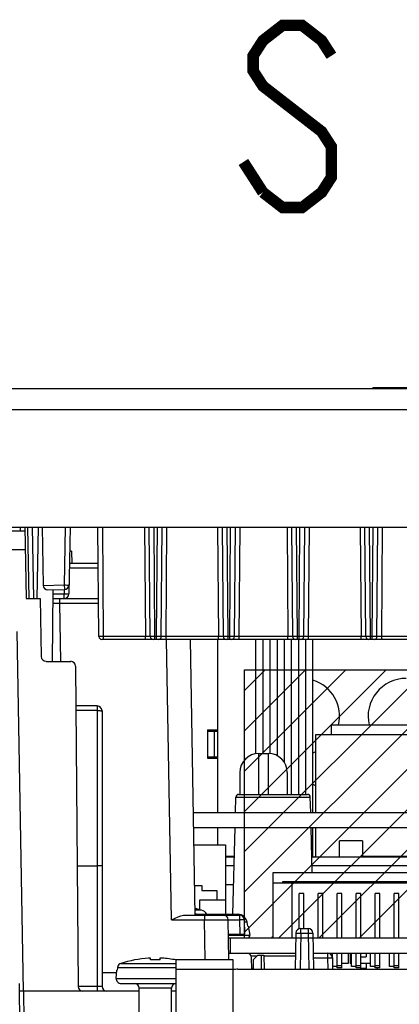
# Model space of a CAD drawing. Extents: x 33 to 410, y 33 to 287.
# Tile 42 of 90: x 290.7 to 297.37, y 102.77 to 120.07. Entities that reach past the tile are written whole.
import ezdxf

# ---------------------------------------------------------------- set-up
doc = ezdxf.new("R2010")
doc.units = 0
doc.header["$LTSCALE"] = 23.1
doc.linetypes.add('HIDDEN', pattern=[0.2, 0.1, -0.1])
doc.layers.get('0').update_dxf_attribs({"linetype": 'CONTINUOUS'})
for name, color, linetype in [('ALL_AXIS', 7, 'CONTINUOUS'), ('ALL_CURVE', 7, 'CONTINUOUS'), ('ALL_FEATURES', 7, 'CONTINUOUS'), ('ALL_NOTE', 7, 'CONTINUOUS'), ('DEFAULT_2', 8, 'HIDDEN')]:
    doc.layers.add(name, color=color, linetype=linetype)

msp = doc.modelspace()

# ---------------------------------------------------------------- linework, layer by layer
at = {"color": 7, "linetype": 'CONTINUOUS'}
for p, q in [((294.65, 108.642), (311.416, 108.642)), ((294.65, 103.933), (294.65, 108.642)), ((296.178, 107.507), (296.178, 107.674)), ((296.178, 107.674), (298.299, 107.674)), ((293.998, 107.59), (293.998, 107.089)), ((294.115, 107.59), (294.115, 107.089)), ((294.65, 103.933), (311.416, 103.933)), ((296.47, 103.666), (296.47, 103.482)), ((296.503, 103.666), (296.503, 103.482)), ((296.47, 103.482), (296.361, 103.482)), ((296.528, 103.482), (296.503, 103.482)), ((296.862, 103.482), (296.695, 103.482)), ((296.787, 103.398), (296.687, 103.398))]:
    msp.add_line(p, q, dxfattribs=at)
at = {"color": 2, "linetype": 'CONTINUOUS'}
for p, q in [((294.65, 108.277), (295.014, 108.642)), ((294.65, 107.57), (295.722, 108.642)), ((294.65, 106.863), (296.429, 108.642)), ((294.65, 106.156), (297.136, 108.642)), ((294.65, 105.449), (297.843, 108.642)), ((294.65, 104.742), (298.55, 108.642)), ((294.65, 104.035), (299.257, 108.642)), ((295.255, 103.933), (299.964, 108.642)), ((295.962, 103.933), (300.671, 108.642)), ((296.669, 103.933), (301.378, 108.642))]:
    msp.add_line(p, q, dxfattribs=at)
at = {"layer": 'ALL_AXIS', "color": 7, "linetype": 'CONTINUOUS'}
for p, q in [((293.998, 107.563), (293.998, 107.116)), ((293.998, 107.563), (294.182, 107.563)), ((295.902, 106.137), (295.902, 107.507)), ((295.902, 107.507), (297.572, 107.507)), ((293.998, 107.116), (294.182, 107.116)), ((294.9, 107.173), (295.067, 107.173)), ((295.902, 105.352), (295.902, 105.87)), ((293.772, 104.851), (293.898, 104.851)), ((293.898, 104.851), (293.898, 104.768)), ((293.898, 104.768), (294.165, 104.768)), ((294.165, 104.768), (294.165, 104.601)), ((294.713, 104.142), (294.741, 103.982)), ((294.367, 103.933), (295.551, 103.933)), ((294.399, 103.933), (294.399, 103.666)), ((295.852, 103.933), (311.366, 103.933)), ((294.399, 103.666), (295.546, 103.666)), ((296.109, 103.666), (311.361, 103.666)), ((296.194, 103.584), (296.194, 103.666)), ((296.528, 103.432), (296.528, 103.666)), ((296.787, 103.666), (296.787, 103.599)), ((296.862, 103.432), (296.862, 103.666)), ((297.196, 103.432), (297.196, 103.666)), ((296.695, 103.599), (296.787, 103.599)), ((296.787, 103.482), (296.787, 103.398)), ((296.278, 103.432), (296.194, 103.432)), ((296.612, 103.432), (296.528, 103.432)), ((296.687, 103.407), (296.687, 103.398)), ((296.946, 103.432), (296.862, 103.432)), ((296.988, 103.382), (296.988, 103.407)), ((297.28, 103.432), (297.196, 103.432)), ((292.796, 102.163), (292.796, 103.048)), ((293.364, 102.163), (293.364, 103.048))]:
    msp.add_line(p, q, dxfattribs=at)
at = {"layer": 'ALL_AXIS', "color": 9, "linetype": 'CONTINUOUS'}
for p, q in [((293.891, 104.42), (293.78, 104.42)), ((293.364, 103.048), (292.796, 103.048))]:
    msp.add_line(p, q, dxfattribs=at)
at = {"layer": 'ALL_AXIS', "color": 3, "linetype": 'CONTINUOUS'}
for centre, start, end in [((297.489, 107.824), 90, 193.0054), ((295.652, 107.824), 346.9946, 72.5351), ((295.652, 107.824), 287.4649, 292.0878), ((295.652, 105.987), 67.9122, 72.5351), ((295.652, 105.987), 288.0153, 292.0878)]:
    msp.add_arc(centre, 0.668, start, end, dxfattribs=at)
at = {"layer": 'ALL_AXIS', "color": 7, "linetype": 'CONTINUOUS'}
for centre, radius, start, end in [((293.564, 103.298), 1.169, 73.743, 79.3044), ((293.845, 104.26), 0.167, 33.2683, 73.743), ((292.712, 103.048), 0.0835, 0, 90), ((293.447, 103.048), 0.0835, 90, 180)]:
    msp.add_arc(centre, radius, start, end, dxfattribs=at)
at = {"layer": 'ALL_CURVE', "color": 40, "linetype": 'CONTINUOUS'}
msp.add_arc((293.564, 103.298), 1.169, 75.0994, 79.3959, dxfattribs=at)
at = {"layer": 'ALL_FEATURES', "color": 3, "linetype": 'CONTINUOUS'}
for p, q in [((260.749, 113.585), (346.754, 113.585)), ((260.548, 111.147), (346.954, 111.147)), ((293.75, 106.137), (299.494, 106.137))]:
    msp.add_line(p, q, dxfattribs=at)
at = {"layer": 'ALL_FEATURES', "color": 7, "linetype": 'CONTINUOUS'}
for p, q in [((296.904, 113.602), (296.904, 113.585)), ((296.904, 113.602), (310.598, 113.602)), ((290.788, 111.08), (290.423, 111.08)), ((290.787, 111.147), (290.809, 109.895)), ((290.861, 109.895), (290.84, 111.147)), ((291.006, 109.895), (291.028, 111.147)), ((291.09, 111.147), (291.108, 110.129)), ((291.582, 111.147), (291.562, 109.977)), ((292.089, 109.226), (292.072, 111.147)), ((292.991, 109.226), (292.974, 111.147)), ((293.186, 109.226), (293.202, 111.147)), ((294.277, 109.226), (294.26, 111.147)), ((294.472, 109.226), (294.488, 111.147)), ((295.496, 109.226), (295.479, 111.147)), ((295.691, 109.226), (295.707, 111.147)), ((296.782, 109.226), (296.765, 111.147)), ((296.977, 109.226), (296.993, 111.147)), ((291.61, 110.73), (291.575, 110.73)), ((292.078, 110.513), (291.571, 110.513)), ((291.193, 110.047), (291.482, 110.052)), ((291.274, 108.792), (291.285, 110.048)), ((290.809, 109.895), (291.059, 109.895)), ((291.059, 109.895), (291.077, 108.875)), ((291.283, 109.895), (292.083, 109.895)), ((315.363, 109.177), (292.139, 109.177)), ((293.781, 104.334), (293.697, 109.177)), ((294.182, 106.137), (294.182, 109.177)), ((294.85, 107.165), (294.85, 109.177)), ((294.975, 107.173), (294.975, 109.177)), ((295.101, 107.167), (295.101, 109.177)), ((295.226, 107.128), (295.226, 109.177)), ((295.351, 107.008), (295.351, 109.177)), ((295.476, 106.454), (295.476, 109.177)), ((295.602, 106.454), (295.602, 109.177)), ((295.727, 106.454), (295.727, 109.177)), ((295.852, 106.137), (295.852, 109.177)), ((291.16, 108.792), (291.594, 108.792)), ((291.677, 108.71), (291.726, 103.08)), ((292.061, 108.008), (291.683, 108.008)), ((292.145, 107.924), (292.145, 103.081)), ((294.566, 106.839), (294.566, 106.454)), ((295.401, 106.838), (295.401, 106.454)), ((294.489, 106.137), (294.496, 106.406)), ((294.546, 106.454), (295.755, 106.454)), ((295.812, 106.137), (295.805, 106.406)), ((293.754, 105.87), (311.702, 105.87)), ((294.182, 105.569), (294.182, 105.87)), ((294.442, 104.35), (294.482, 105.87)), ((295.84, 105.085), (295.819, 105.87)), ((295.852, 105.352), (295.852, 105.87)), ((293.76, 105.569), (294.315, 105.569)), ((294.315, 105.569), (294.315, 104.35)), ((296.32, 105.352), (296.32, 105.636)), ((296.72, 105.636), (296.32, 105.636)), ((296.72, 105.636), (296.72, 105.369)), ((294.315, 105.369), (294.469, 105.369)), ((296.72, 105.369), (299.259, 105.369)), ((291.708, 105.202), (292.061, 105.202)), ((294.468, 105.352), (294.315, 105.352)), ((294.464, 105.202), (294.315, 105.202)), ((300.144, 105.352), (295.833, 105.352)), ((300.044, 105.202), (295.837, 105.202)), ((295.151, 103.933), (295.151, 105.085)), ((295.151, 105.085), (304.503, 105.085)), ((294.456, 104.868), (294.315, 104.868)), ((295.151, 104.901), (304.503, 104.901)), ((295.318, 104.918), (295.318, 104.901)), ((304.336, 104.918), (295.318, 104.918)), ((295.485, 103.933), (295.485, 104.901)), ((295.61, 104.095), (295.61, 104.713)), ((295.693, 104.713), (295.61, 104.713)), ((295.693, 104.1), (295.693, 104.713)), ((295.944, 103.933), (295.944, 104.713)), ((296.027, 104.713), (295.944, 104.713)), ((296.027, 103.933), (296.027, 104.713)), ((296.278, 103.933), (296.278, 104.713)), ((296.361, 104.713), (296.278, 104.713)), ((296.361, 103.933), (296.361, 104.713)), ((296.612, 103.933), (296.612, 104.713)), ((296.695, 104.713), (296.612, 104.713)), ((296.695, 103.933), (296.695, 104.713)), ((296.946, 103.933), (296.946, 104.713)), ((297.029, 104.713), (296.946, 104.713)), ((297.029, 103.933), (297.029, 104.713)), ((297.28, 103.933), (297.28, 104.713)), ((297.363, 104.713), (297.28, 104.713)), ((297.363, 103.933), (297.363, 104.713)), ((293.864, 104.424), (293.864, 104.601)), ((293.864, 104.601), (294.315, 104.601)), ((293.612, 104.334), (294.562, 104.334)), ((293.804, 104.35), (293.781, 104.348)), ((293.804, 104.35), (294.527, 104.35)), ((294.56, 104.347), (294.527, 104.35)), ((294.592, 104.337), (294.56, 104.347)), ((294.622, 104.321), (294.592, 104.337)), ((294.635, 104.311), (294.622, 104.321)), ((294.374, 103.549), (294.361, 104.252)), ((294.648, 104.3), (294.635, 104.311)), ((294.645, 104.252), (294.65, 104)), ((294.669, 104.274), (294.648, 104.3)), ((294.685, 104.244), (294.669, 104.274)), ((294.694, 104.212), (294.685, 104.244)), ((294.707, 104.142), (294.694, 104.212)), ((294.366, 104), (294.65, 104)), ((294.713, 104.142), (294.707, 104.142)), ((295.553, 104.018), (295.541, 103.382)), ((295.636, 104.1), (295.767, 104.1)), ((295.851, 104.018), (295.862, 103.382)), ((295.134, 103.933), (295.134, 103.954)), ((295.134, 103.954), (295.151, 103.954)), ((294.372, 103.666), (294.399, 103.666)), ((294.75, 103.639), (294.75, 103.666)), ((294.883, 103.632), (294.8, 103.549)), ((294.883, 103.632), (294.989, 103.632)), ((294.989, 103.632), (294.994, 103.382)), ((295.857, 103.666), (296.109, 103.666)), ((296.278, 103.405), (296.278, 103.666)), ((296.361, 103.405), (296.361, 103.666)), ((296.612, 103.405), (296.612, 103.666)), ((296.695, 103.405), (296.695, 103.666)), ((296.946, 103.405), (296.946, 103.666)), ((297.029, 103.405), (297.029, 103.666)), ((297.28, 103.405), (297.28, 103.666)), ((297.363, 103.405), (297.363, 103.666)), ((292.972, 103.577), (292.963, 103.577)), ((292.98, 103.577), (292.972, 103.577)), ((292.987, 103.578), (292.98, 103.577)), ((292.992, 103.577), (292.987, 103.578)), ((292.994, 103.577), (292.992, 103.577)), ((292.995, 103.577), (292.994, 103.577)), ((292.996, 103.577), (292.995, 103.577)), ((292.996, 103.548), (292.996, 103.577)), ((293.165, 103.577), (293.163, 103.577)), ((293.163, 103.577), (293.163, 103.548)), ((293.166, 103.577), (293.165, 103.577)), ((293.168, 103.577), (293.166, 103.577)), ((293.173, 103.578), (293.168, 103.577)), ((293.18, 103.577), (293.173, 103.578)), ((293.188, 103.577), (293.18, 103.577)), ((293.197, 103.577), (293.188, 103.577)), ((293.447, 90.022), (293.447, 103.549)), ((294.449, 103.549), (293.447, 103.549)), ((294.449, 90.857), (294.449, 103.549)), ((294.777, 103.382), (294.773, 103.584)), ((294.8, 103.549), (294.8, 103.382)), ((296.193, 103.584), (296.196, 103.382)), ((292.395, 103.222), (292.407, 103.365)), ((292.412, 103.365), (292.407, 103.365)), ((292.417, 103.411), (292.412, 103.365)), ((294.533, 103.382), (309.646, 103.382)), ((296.361, 103.44), (296.278, 103.44)), ((296.361, 103.405), (296.278, 103.405)), ((296.695, 103.44), (296.612, 103.44)), ((296.695, 103.405), (296.612, 103.405)), ((297.029, 103.44), (296.946, 103.44)), ((297.029, 103.405), (296.946, 103.405)), ((297.363, 103.44), (297.28, 103.44)), ((297.363, 103.405), (297.28, 103.405)), ((290.809, 90.022), (290.694, 103.131)), ((292.478, 103.131), (293.447, 103.131)), ((290.762, 102.998), (290.695, 102.996)), ((292.796, 102.998), (290.762, 102.998)), ((293.447, 102.998), (293.364, 102.998))]:
    msp.add_line(p, q, dxfattribs=at)
at = {"layer": 'ALL_FEATURES', "color": 9, "linetype": 'CONTINUOUS'}
for p, q in [((297.071, 113.602), (297.071, 113.585)), ((265.041, 113.218), (342.462, 113.218)), ((290.703, 111.147), (290.704, 111.08)), ((290.945, 109.895), (290.923, 111.147)), ((291.499, 111.147), (291.481, 110.134)), ((292.172, 109.226), (292.156, 111.147)), ((292.891, 111.147), (292.907, 109.226)), ((293.074, 109.226), (293.058, 111.147)), ((293.102, 109.226), (293.119, 111.147)), ((293.269, 109.226), (293.286, 111.147)), ((294.176, 111.147), (294.193, 109.226)), ((294.36, 109.226), (294.343, 111.147)), ((294.388, 109.226), (294.405, 111.147)), ((294.555, 109.226), (294.572, 111.147)), ((295.396, 111.147), (295.412, 109.226)), ((295.579, 109.226), (295.563, 111.147)), ((295.607, 109.226), (295.624, 111.147)), ((295.774, 109.226), (295.791, 111.147)), ((296.681, 111.147), (296.698, 109.226)), ((296.865, 109.226), (296.848, 111.147)), ((296.893, 109.226), (296.91, 111.147)), ((297.06, 109.226), (297.077, 111.147)), ((290.794, 110.752), (290.427, 110.752)), ((291.61, 110.73), (291.614, 110.513)), ((292.078, 110.431), (291.57, 110.431)), ((291.108, 110.127), (291.481, 110.134)), ((291.479, 110.052), (291.478, 109.974)), ((291.481, 110.134), (291.482, 110.052)), ((291.478, 109.974), (291.284, 109.974)), ((291.395, 109.895), (291.395, 109.813)), ((291.478, 109.895), (291.478, 109.974)), ((291.283, 109.813), (291.395, 109.813)), ((291.395, 109.813), (291.412, 108.792)), ((291.395, 109.813), (292.084, 109.813)), ((290.762, 102.998), (290.652, 109.315)), ((292.137, 109.226), (292.107, 109.226)), ((292.172, 109.226), (292.137, 109.226)), ((292.172, 109.177), (292.172, 109.226)), ((292.907, 109.226), (292.172, 109.226)), ((292.907, 109.177), (292.907, 109.226)), ((292.982, 109.226), (292.959, 109.226)), ((293.039, 109.226), (293.009, 109.226)), ((293.074, 109.226), (293.039, 109.226)), ((293.074, 109.177), (293.074, 109.226)), ((293.102, 109.226), (293.074, 109.226)), ((293.102, 109.177), (293.102, 109.226)), ((293.131, 109.226), (293.102, 109.226)), ((293.163, 109.226), (293.131, 109.226)), ((293.178, 109.226), (293.163, 109.226)), ((293.269, 109.226), (293.233, 109.226)), ((293.269, 109.177), (293.269, 109.226)), ((294.193, 109.226), (293.269, 109.226)), ((293.365, 104.252), (293.279, 109.177)), ((294.193, 109.177), (294.193, 109.226)), ((294.268, 109.226), (294.245, 109.226)), ((294.325, 109.226), (294.294, 109.226)), ((294.36, 109.226), (294.325, 109.226)), ((294.36, 109.177), (294.36, 109.226)), ((294.388, 109.226), (294.36, 109.226)), ((294.388, 109.177), (294.388, 109.226)), ((294.417, 109.226), (294.388, 109.226)), ((294.449, 109.226), (294.417, 109.226)), ((294.464, 109.226), (294.449, 109.226)), ((294.555, 109.226), (294.519, 109.226)), ((294.555, 109.177), (294.555, 109.226)), ((295.412, 109.226), (294.555, 109.226)), ((295.412, 109.177), (295.412, 109.226)), ((295.487, 109.226), (295.464, 109.226)), ((295.544, 109.226), (295.514, 109.226)), ((295.579, 109.226), (295.544, 109.226)), ((295.579, 109.177), (295.579, 109.226)), ((295.607, 109.226), (295.579, 109.226)), ((295.607, 109.177), (295.607, 109.226)), ((295.636, 109.226), (295.607, 109.226)), ((295.668, 109.226), (295.636, 109.226)), ((295.683, 109.226), (295.668, 109.226)), ((295.774, 109.226), (295.738, 109.226)), ((295.774, 109.177), (295.774, 109.226)), ((296.698, 109.226), (295.774, 109.226)), ((296.698, 109.177), (296.698, 109.226)), ((296.773, 109.226), (296.75, 109.226)), ((296.83, 109.226), (296.799, 109.226)), ((296.865, 109.226), (296.83, 109.226)), ((296.865, 109.177), (296.865, 109.226)), ((296.893, 109.226), (296.865, 109.226)), ((296.893, 109.177), (296.893, 109.226)), ((296.922, 109.226), (296.893, 109.226)), ((296.954, 109.226), (296.922, 109.226)), ((296.969, 109.226), (296.954, 109.226)), ((297.06, 109.226), (297.024, 109.226)), ((297.06, 109.177), (297.06, 109.226)), ((297.917, 109.226), (297.06, 109.226)), ((292.061, 108.008), (292.061, 102.998)), ((292.061, 107.926), (291.684, 107.926)), ((294.9, 106.454), (294.9, 107.173)), ((295.067, 107.173), (295.067, 106.454)), ((294.496, 106.406), (295.805, 106.406)), ((293.944, 104.334), (293.944, 104.252)), ((294.562, 104.334), (294.562, 104.252)), ((293.365, 104.252), (293.944, 104.252)), ((293.956, 103.549), (293.944, 104.252)), ((294.361, 104.252), (294.562, 104.252)), ((294.562, 104.252), (294.566, 104)), ((294.694, 104.212), (294.646, 104.212)), ((294.366, 103.982), (294.741, 103.982)), ((295.636, 104.018), (295.625, 103.382)), ((295.636, 104.018), (295.636, 104.1)), ((295.636, 104.018), (295.767, 104.018)), ((295.767, 104.1), (295.767, 104.018)), ((295.767, 104.018), (295.779, 103.382)), ((294.939, 103.632), (294.944, 103.382)), ((296.109, 103.666), (296.109, 103.584)), ((292.474, 103.483), (293.447, 103.483)), ((294.765, 103.616), (294.868, 103.616)), ((294.989, 103.616), (295.546, 103.616)), ((295.859, 103.584), (296.109, 103.584)), ((296.109, 103.584), (296.113, 103.382)), ((292.145, 103.326), (292.404, 103.326)), ((292.417, 103.411), (293.447, 103.411)), ((293.447, 103.382), (294.449, 103.382)), ((292.395, 103.222), (293.447, 103.222)), ((290.762, 102.998), (290.771, 102.483)), ((292.08, 103.08), (291.726, 103.08)), ((292.113, 103.08), (292.08, 103.08))]:
    msp.add_line(p, q, dxfattribs=at)
for points in [[(291.481, 110.134), (291.502, 110.134), (291.523, 110.133), (291.54, 110.133), (291.553, 110.133), (291.561, 110.134), (291.564, 110.134)], [(291.562, 109.977), (291.559, 109.976), (291.55, 109.975), (291.537, 109.974), (291.52, 109.974), (291.5, 109.974), (291.478, 109.974)], [(292.107, 109.226), (292.094, 109.226), (292.09, 109.226), (292.089, 109.226)], [(292.959, 109.226), (292.926, 109.226), (292.907, 109.226)], [(292.991, 109.226), (292.989, 109.226), (292.982, 109.226)], [(293.009, 109.226), (292.996, 109.226), (292.992, 109.226), (292.991, 109.226)], [(293.186, 109.226), (293.185, 109.226), (293.182, 109.226), (293.178, 109.226)], [(293.233, 109.226), (293.204, 109.226), (293.194, 109.226), (293.188, 109.226), (293.186, 109.226)], [(294.245, 109.226), (294.212, 109.226), (294.193, 109.226)], [(294.277, 109.226), (294.275, 109.226), (294.268, 109.226)], [(294.294, 109.226), (294.282, 109.226), (294.278, 109.226), (294.277, 109.226)], [(294.472, 109.226), (294.471, 109.226), (294.468, 109.226), (294.464, 109.226)], [(294.519, 109.226), (294.49, 109.226), (294.48, 109.226), (294.474, 109.226), (294.472, 109.226)], [(295.464, 109.226), (295.431, 109.226), (295.412, 109.226)], [(295.496, 109.226), (295.494, 109.226), (295.487, 109.226)], [(295.514, 109.226), (295.501, 109.226), (295.497, 109.226), (295.496, 109.226)], [(295.691, 109.226), (295.69, 109.226), (295.687, 109.226), (295.683, 109.226)], [(295.738, 109.226), (295.709, 109.226), (295.699, 109.226), (295.693, 109.226), (295.691, 109.226)], [(296.75, 109.226), (296.717, 109.226), (296.698, 109.226)], [(296.782, 109.226), (296.78, 109.226), (296.773, 109.226)], [(296.799, 109.226), (296.787, 109.226), (296.783, 109.226), (296.782, 109.226)], [(296.977, 109.226), (296.976, 109.226), (296.973, 109.226), (296.969, 109.226)], [(297.024, 109.226), (296.995, 109.226), (296.985, 109.226), (296.979, 109.226), (296.977, 109.226)], [(292.061, 107.926), (292.083, 107.926), (292.103, 107.926), (292.12, 107.925), (292.134, 107.925), (292.142, 107.925), (292.145, 107.924)], [(293.944, 104.252), (294.017, 104.252), (294.086, 104.252), (294.151, 104.252), (294.21, 104.252), (294.261, 104.252), (294.303, 104.252), (294.335, 104.252), (294.354, 104.252), (294.361, 104.252)], [(294.645, 104.252), (294.642, 104.252), (294.634, 104.252), (294.621, 104.252), (294.603, 104.252), (294.583, 104.252), (294.562, 104.252)], [(295.553, 104.018), (295.555, 104.018), (295.564, 104.018), (295.577, 104.018), (295.595, 104.018), (295.615, 104.018), (295.636, 104.018)], [(295.767, 104.018), (295.789, 104.018), (295.809, 104.018), (295.827, 104.018), (295.84, 104.018), (295.848, 104.018), (295.851, 104.018)], [(296.109, 103.584), (296.131, 103.584), (296.151, 103.584), (296.168, 103.584), (296.181, 103.584), (296.19, 103.584), (296.193, 103.584)], [(292.145, 103.081), (292.143, 103.081), (292.136, 103.081), (292.126, 103.081), (292.113, 103.08)]]:
    msp.add_lwpolyline(points, dxfattribs=at)
at = {"layer": 'ALL_FEATURES', "color": 7, "linetype": 'CONTINUOUS'}
for points in [[(292.145, 105.201), (292.141, 105.201), (292.129, 105.201), (292.11, 105.202), (292.087, 105.202), (292.061, 105.202)], [(293.365, 104.252), (293.428, 104.279), (293.483, 104.302), (293.532, 104.319), (293.575, 104.33), (293.612, 104.334)], [(292.474, 103.483), (292.456, 103.475), (292.441, 103.463), (292.429, 103.448), (292.421, 103.43), (292.417, 103.411)]]:
    msp.add_lwpolyline(points, dxfattribs=at)
for centre, radius, start, end in [((291.191, 110.13), 0.0835, 181, 271), ((291.481, 110.135), 0.0835, 271, 359), ((291.478, 109.978), 0.0835, 270, 359), ((292.139, 109.227), 0.0501, 180.5, 270), ((293.041, 109.227), 0.0501, 180.5, 270), ((293.136, 109.227), 0.0501, 270, 359.5), ((294.327, 109.227), 0.0501, 180.5, 270), ((294.421, 109.227), 0.0501, 270, 359.5), ((295.546, 109.227), 0.0501, 180.5, 270), ((295.641, 109.227), 0.0501, 270, 359.5), ((296.832, 109.227), 0.0501, 180.5, 270), ((296.926, 109.227), 0.0501, 270, 359.5), ((291.16, 108.876), 0.0835, 181, 270), ((291.594, 108.709), 0.0835, 0.5, 90), ((292.061, 107.924), 0.0835, 0, 90), ((294.9, 106.839), 0.334, 90, 180), ((295.067, 106.839), 0.334, 0, 90), ((294.546, 106.404), 0.0501, 90, 178.5), ((295.755, 106.404), 0.0501, 1.5, 90), ((294.278, 104.25), 0.0835, 1, 90), ((294.562, 104.25), 0.0835, 1, 90), ((294.7, 103.975), 0.0418, 270, 10), ((295.636, 104.016), 0.0835, 90, 179), ((295.767, 104.016), 0.0835, 1, 90), ((294.69, 103.582), 0.0835, 1, 90), ((296.109, 103.582), 0.0835, 1, 90), ((293.08, 101.639), 1.941, 93.452, 108.1852), ((293.08, 101.639), 1.911, 87.4962, 92.5038), ((293.08, 101.639), 1.941, 79.1174, 86.548), ((294.533, 102.881), 0.501, 90, 99.5304), ((294.777, 103.348), 0.0501, 62.8919, 90), ((292.478, 103.215), 0.0835, 175, 270), ((291.81, 103.081), 0.0835, 180.5, 270), ((292.228, 103.081), 0.0835, 180, 270)]:
    msp.add_arc(centre, radius, start, end, dxfattribs=at)
at = {"layer": 'ALL_NOTE', "color": 2, "linetype": 'CONTINUOUS', "const_width": 0.2}
for points in [[(296.177, 119.432), (296.005, 119.699), (295.661, 119.966), (295.317, 119.966), (294.973, 119.699), (294.801, 119.432), (294.801, 119.166), (294.973, 118.899), (295.317, 118.632)], [(295.317, 118.632), (296.005, 118.099), (296.177, 117.832), (296.177, 117.299), (296.005, 117.032), (295.661, 116.766), (295.317, 116.766), (294.973, 117.032)], [(294.973, 117.032), (294.629, 117.566)]]:
    msp.add_lwpolyline(points, dxfattribs=at)
at = {"layer": 'DEFAULT_2', "color": 8, "linetype": 'HIDDEN'}
for p, q in [((293.998, 107.59), (294.182, 107.59)), ((293.998, 107.089), (294.182, 107.089))]:
    msp.add_line(p, q, dxfattribs=at)

doc.saveas('drawing.dxf')
